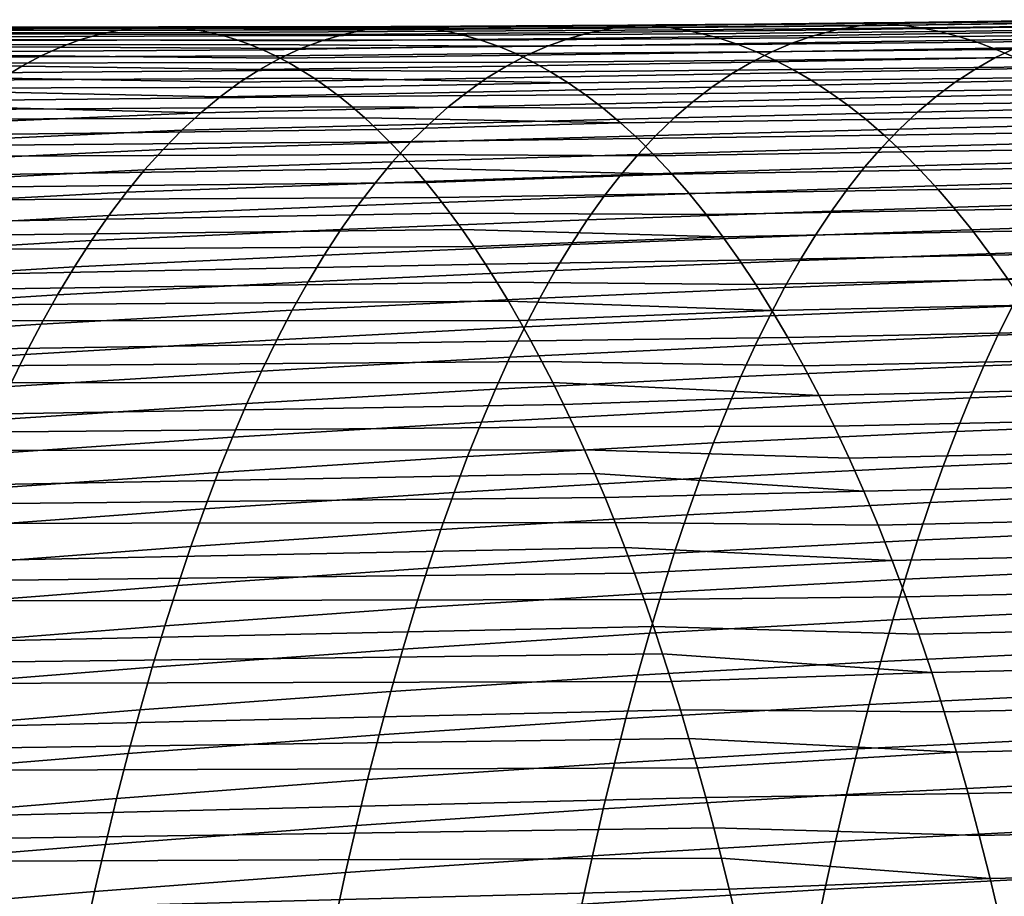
# Model space of a CAD drawing. Header units: metres. Extents: x -248 to 28, y -28 to 28.
# Tile 174 of 256: x -82.58 to -74.93, y 9.14 to 15.96. Entities that reach past the tile are written whole.
import ezdxf

# ---------------------------------------------------------------- set-up
doc = ezdxf.new("R2010")
doc.units = ezdxf.units.M
doc.layers.add('solid_10_061_053_XXX', color=7, linetype='CONTINUOUS')

msp = doc.modelspace()

# ---------------------------------------------------------------- linework, layer by layer
at = {"layer": 'solid_10_061_053_XXX'}
for points in [[(-79.733093, 15.896791, 105.295486), (-79.594521, 15.903675, 105.752968), (-77.860596, 15.913427, 105.121391), (-77.802017, 15.908739, 104.599373)], [(-77.699394, 15.909278, 105.445717), (-77.860596, 15.913427, 105.121391), (-79.594521, 15.903675, 105.752968), (-79.535912, 15.899148, 106.119469)], [(-75.880363, 15.928324, 103.903481), (-76.061989, 15.908972, 103.481583), (-77.977844, 15.888634, 104.169411), (-77.802017, 15.908739, 104.599373)], [(-77.641823, 15.915095, 105.041695), (-77.860596, 15.913427, 105.121391), (-77.699394, 15.909278, 105.445717)], [(-77.802017, 15.908739, 104.599373), (-77.860596, 15.913427, 105.121391), (-77.641823, 15.915095, 105.041695)], [(-77.802017, 15.908739, 104.599373), (-77.641823, 15.915095, 105.041695), (-76.87822, 15.921695, 104.763466), (-75.880363, 15.928324, 103.903481)], [(-75.871155, 15.926079, 104.776711), (-76.026787, 15.930475, 104.453201), (-76.87822, 15.921695, 104.763466), (-77.699394, 15.909278, 105.445717)], [(-75.72728, 15.913477, 105.105949), (-75.871155, 15.926079, 104.776711), (-77.699394, 15.909278, 105.445717), (-77.561104, 15.896743, 105.780113)], [(-76.87822, 15.921695, 104.763466), (-77.641823, 15.915095, 105.041695), (-77.699394, 15.909278, 105.445717)], [(-75.582664, 15.892677, 105.43631), (-75.72728, 15.913477, 105.105949), (-77.561104, 15.896743, 105.780113), (-77.422096, 15.875862, 106.11586)], [(-75.880363, 15.928324, 103.903481), (-76.87822, 15.921695, 104.763466), (-76.026787, 15.930475, 104.453201)], [(-74.153183, 15.936666, 102.790344), (-74.334724, 15.90496, 102.380188), (-76.238564, 15.876644, 103.065331), (-76.061989, 15.908972, 103.481583)], [(-73.965523, 15.955507, 103.207024), (-74.153183, 15.936666, 102.790344), (-76.061989, 15.908972, 103.481583), (-75.880363, 15.928324, 103.903481)], [(-75.70816, 15.934149, 104.337082), (-76.026787, 15.930475, 104.453201), (-75.871155, 15.926079, 104.776711)], [(-75.880363, 15.928324, 103.903481), (-76.026787, 15.930475, 104.453201), (-75.70816, 15.934149, 104.337082)], [(-75.880363, 15.928324, 103.903481), (-75.70816, 15.934149, 104.337082), (-74.211876, 15.954226, 103.791725), (-73.965523, 15.955507, 103.207024)], [(-74.049232, 15.949583, 104.111755), (-74.211876, 15.954226, 103.791725), (-75.70816, 15.934149, 104.337082), (-75.871155, 15.926079, 104.776711)], [(-73.899773, 15.936729, 104.43766), (-74.049232, 15.949583, 104.111755), (-75.871155, 15.926079, 104.776711), (-75.72728, 15.913477, 105.105949)], [(-73.749596, 15.915753, 104.764381), (-73.899773, 15.936729, 104.43766), (-75.72728, 15.913477, 105.105949), (-75.582664, 15.892677, 105.43631)], [(-73.598747, 15.88653, 105.091942), (-73.749596, 15.915753, 104.764381), (-75.582664, 15.892677, 105.43631), (-75.437363, 15.863547, 105.767761)], [(-82.418991, 15.674164, 103.945702), (-104.834396, 15.737211, 112.531197), (-104.525848, 15.841155, 113.378906), (-82.268204, 15.742877, 104.359978)], [(-82.116829, 15.799253, 104.775879), (-104.525848, 15.841155, 113.378906), (-104.215805, 15.893425, 114.230759), (-81.964973, 15.843222, 105.1931)], [(-82.116829, 15.799253, 104.775879), (-82.268204, 15.742877, 104.359978), (-104.525848, 15.841155, 113.378906)], [(-81.812759, 15.874717, 105.611313), (-104.215805, 15.893425, 114.230759), (-103.905251, 15.893462, 115.084007), (-81.660286, 15.893667, 106.03022)], [(-81.812759, 15.874717, 105.611313), (-81.964973, 15.843222, 105.1931), (-104.215805, 15.893425, 114.230759)], [(-81.507683, 15.9, 106.449493), (-81.660286, 15.893667, 106.03022), (-103.905251, 15.893462, 115.084007)], [(-81.405998, 15.897187, 106.728867), (-81.507683, 15.9, 106.449493), (-103.905251, 15.893462, 115.084007)], [(-81.405998, 15.897187, 106.728867), (-103.905251, 15.893462, 115.084007), (-103.595192, 15.841263, 115.935883), (-81.304344, 15.888761, 107.008163)], [(-81.202759, 15.874742, 107.28727), (-81.304344, 15.888761, 107.008163), (-103.595192, 15.841263, 115.935883)], [(-81.101265, 15.855147, 107.566116), (-81.202759, 15.874742, 107.28727), (-103.595192, 15.841263, 115.935883)], [(-81.101265, 15.855147, 107.566116), (-103.595192, 15.841263, 115.935883), (-103.286636, 15.737385, 116.78363), (-80.999916, 15.83, 107.844574)], [(-80.23671, 15.792418, 103.984436), (-82.116829, 15.799253, 104.775879), (-81.964973, 15.843222, 105.1931), (-80.071365, 15.840827, 104.417572)], [(-80.071365, 15.840827, 104.417572), (-81.964973, 15.843222, 105.1931), (-81.812759, 15.874717, 105.611313), (-79.903503, 15.875708, 104.854568)], [(-79.903503, 15.875708, 104.854568), (-81.812759, 15.874717, 105.611313), (-81.660286, 15.893667, 106.03022), (-79.733093, 15.896791, 105.295486)], [(-79.701782, 15.903274, 105.792023), (-79.733093, 15.896791, 105.295486), (-81.660286, 15.893667, 106.03022), (-81.507683, 15.9, 106.449493)], [(-79.535912, 15.899148, 106.119469), (-79.701782, 15.903274, 105.792023), (-81.507683, 15.9, 106.449493), (-81.405998, 15.897187, 106.728867)], [(-79.403122, 15.886456, 106.460884), (-79.535912, 15.899148, 106.119469), (-81.405998, 15.897187, 106.728867), (-81.304344, 15.888761, 107.008163)], [(-79.403122, 15.886456, 106.460884), (-81.304344, 15.888761, 107.008163), (-81.202759, 15.874742, 107.28727)], [(-79.403122, 15.886456, 106.460884), (-81.202759, 15.874742, 107.28727), (-81.101265, 15.855147, 107.566116), (-79.269661, 15.865194, 106.803787)], [(-79.135628, 15.835233, 107.14798), (-79.269661, 15.865194, 106.803787), (-81.101265, 15.855147, 107.566116), (-80.999916, 15.83, 107.844574)], [(-78.149811, 15.855248, 103.744225), (-78.318085, 15.808893, 103.323402), (-80.23671, 15.792418, 103.984436), (-80.071365, 15.840827, 104.417572)], [(-77.977844, 15.888634, 104.169411), (-78.149811, 15.855248, 103.744225), (-80.071365, 15.840827, 104.417572), (-79.903503, 15.875708, 104.854568)], [(-77.802017, 15.908739, 104.599373), (-77.977844, 15.888634, 104.169411), (-79.903503, 15.875708, 104.854568), (-79.733093, 15.896791, 105.295486)], [(-79.733093, 15.896791, 105.295486), (-79.701782, 15.903274, 105.792023), (-79.594521, 15.903675, 105.752968)], [(-79.594521, 15.903675, 105.752968), (-79.701782, 15.903274, 105.792023), (-79.535912, 15.899148, 106.119469)], [(-77.561104, 15.896743, 105.780113), (-77.699394, 15.909278, 105.445717), (-79.535912, 15.899148, 106.119469), (-79.403122, 15.886456, 106.460884)], [(-77.422096, 15.875862, 106.11586), (-77.561104, 15.896743, 105.780113), (-79.403122, 15.886456, 106.460884), (-79.269661, 15.865194, 106.803787)], [(-77.282433, 15.846501, 106.45285), (-77.422096, 15.875862, 106.11586), (-79.269661, 15.865194, 106.803787), (-79.135628, 15.835233, 107.14798)], [(-77.142181, 15.808525, 106.79097), (-77.282433, 15.846501, 106.45285), (-79.135628, 15.835233, 107.14798), (-79.001091, 15.796444, 107.493301)], [(-76.238564, 15.876644, 103.065331), (-76.41037, 15.831717, 102.654015), (-78.318085, 15.808893, 103.323402), (-78.149811, 15.855248, 103.744225)], [(-76.061989, 15.908972, 103.481583), (-76.238564, 15.876644, 103.065331), (-78.149811, 15.855248, 103.744225), (-77.977844, 15.888634, 104.169411)], [(-75.437363, 15.863547, 105.767761), (-75.582664, 15.892677, 105.43631), (-77.422096, 15.875862, 106.11586), (-77.282433, 15.846501, 106.45285)], [(-75.291435, 15.825954, 106.10025), (-75.437363, 15.863547, 105.767761), (-77.282433, 15.846501, 106.45285), (-77.142181, 15.808525, 106.79097)], [(-74.510536, 15.860847, 101.975586), (-74.680984, 15.804781, 101.575592), (-76.577682, 15.774564, 102.246941), (-76.41037, 15.831717, 102.654015)], [(-74.334724, 15.90496, 102.380188), (-74.510536, 15.860847, 101.975586), (-76.41037, 15.831717, 102.654015), (-76.238564, 15.876644, 103.065331)], [(-73.447273, 15.848937, 105.420364), (-73.598747, 15.88653, 105.091942), (-75.437363, 15.863547, 105.767761), (-75.291435, 15.825954, 106.10025)], [(-73.295212, 15.802852, 105.74968), (-73.447273, 15.848937, 105.420364), (-75.291435, 15.825954, 106.10025), (-75.144928, 15.779765, 106.433762)], [(-80.898743, 15.799321, 108.122543), (-80.999916, 15.83, 107.844574), (-103.286636, 15.737385, 116.78363)], [(-80.797783, 15.76313, 108.399925), (-80.898743, 15.799321, 108.122543), (-103.286636, 15.737385, 116.78363)], [(-80.797783, 15.76313, 108.399925), (-103.286636, 15.737385, 116.78363), (-102.980583, 15.582413, 117.624496), (-80.697075, 15.721449, 108.676628)], [(-80.399574, 15.730748, 103.555061), (-82.268204, 15.742877, 104.359978), (-82.116829, 15.799253, 104.775879), (-80.23671, 15.792418, 103.984436)], [(-79.001091, 15.796444, 107.493301), (-79.135628, 15.835233, 107.14798), (-80.999916, 15.83, 107.844574), (-80.898743, 15.799321, 108.122543)], [(-78.866142, 15.748698, 107.839561), (-79.001091, 15.796444, 107.493301), (-80.898743, 15.799321, 108.122543), (-80.797783, 15.76313, 108.399925)], [(-78.866142, 15.748698, 107.839561), (-80.797783, 15.76313, 108.399925), (-80.697075, 15.721449, 108.676628)], [(-78.318085, 15.808893, 103.323402), (-78.482819, 15.749883, 102.906548), (-80.399574, 15.730748, 103.555061), (-80.23671, 15.792418, 103.984436)], [(-77.001411, 15.761799, 107.130127), (-77.142181, 15.808525, 106.79097), (-79.001091, 15.796444, 107.493301), (-78.866142, 15.748698, 107.839561)], [(-76.860191, 15.706187, 107.470207), (-77.001411, 15.761799, 107.130127), (-78.866142, 15.748698, 107.839561), (-78.730858, 15.691868, 108.186584)], [(-76.577682, 15.774564, 102.246941), (-76.740776, 15.705564, 101.843407), (-78.64418, 15.678528, 102.49324), (-78.482819, 15.749883, 102.906548)], [(-76.41037, 15.831717, 102.654015), (-76.577682, 15.774564, 102.246941), (-78.482819, 15.749883, 102.906548), (-78.318085, 15.808893, 103.323402)], [(-75.144928, 15.779765, 106.433762), (-75.291435, 15.825954, 106.10025), (-77.142181, 15.808525, 106.79097), (-77.001411, 15.761799, 107.130127)], [(-74.99791, 15.724847, 106.768242), (-75.144928, 15.779765, 106.433762), (-77.001411, 15.761799, 107.130127), (-76.860191, 15.706187, 107.470207)], [(-74.680984, 15.804781, 101.575592), (-74.846458, 15.737222, 101.179268), (-76.740776, 15.705564, 101.843407), (-76.577682, 15.774564, 102.246941)], [(-73.142609, 15.748151, 106.079903), (-73.295212, 15.802852, 105.74968), (-75.144928, 15.779765, 106.433762), (-74.99791, 15.724847, 106.768242)], [(-72.957924, 15.77354, 100.500183), (-73.121124, 15.695824, 100.111244), (-75.007339, 15.658624, 100.785652), (-74.846458, 15.737222, 101.179268)], [(-82.718315, 15.499993, 103.123306), (-105.140434, 15.582175, 111.690353), (-104.834396, 15.737211, 112.531197), (-82.569069, 15.593181, 103.533371)], [(-82.418991, 15.674164, 103.945702), (-82.569069, 15.593181, 103.533371), (-104.834396, 15.737211, 112.531197)], [(-80.596649, 15.674298, 108.952553), (-80.697075, 15.721449, 108.676628), (-102.980583, 15.582413, 117.624496)], [(-80.55999, 15.656089, 103.129372), (-82.418991, 15.674164, 103.945702), (-82.268204, 15.742877, 104.359978), (-80.399574, 15.730748, 103.555061)], [(-78.866142, 15.748698, 107.839561), (-80.697075, 15.721449, 108.676628), (-80.596649, 15.674298, 108.952553), (-78.730858, 15.691868, 108.186584)], [(-78.595322, 15.625824, 108.53418), (-78.730858, 15.691868, 108.186584), (-80.596649, 15.674298, 108.952553), (-80.496536, 15.621698, 109.2276)], [(-78.482819, 15.749883, 102.906548), (-78.64418, 15.678528, 102.49324), (-80.55999, 15.656089, 103.129372), (-80.399574, 15.730748, 103.555061)], [(-76.740776, 15.705564, 101.843407), (-76.899918, 15.625091, 101.442726), (-78.802322, 15.595142, 102.083069), (-78.64418, 15.678528, 102.49324)], [(-76.718582, 15.641555, 107.811111), (-76.860191, 15.706187, 107.470207), (-78.730858, 15.691868, 108.186584), (-78.595322, 15.625824, 108.53418)], [(-74.846458, 15.737222, 101.179268), (-75.007339, 15.658624, 100.785652), (-76.899918, 15.625091, 101.442726), (-76.740776, 15.705564, 101.843407)], [(-74.850418, 15.661066, 107.103668), (-74.99791, 15.724847, 106.768242), (-76.860191, 15.706187, 107.470207), (-76.718582, 15.641555, 107.811111)], [(-73.121124, 15.695824, 100.111244), (-73.279564, 15.607792, 99.724152), (-75.16394, 15.569327, 100.394043), (-75.007339, 15.658624, 100.785652)], [(-72.98951, 15.684711, 106.411064), (-73.142609, 15.748151, 106.079903), (-74.99791, 15.724847, 106.768242), (-74.850418, 15.661066, 107.103668)], [(-80.496536, 15.621698, 109.2276), (-80.596649, 15.674298, 108.952553), (-102.980583, 15.582413, 117.624496)], [(-80.496536, 15.621698, 109.2276), (-102.980583, 15.582413, 117.624496), (-102.67804, 15.376931, 118.455727), (-80.396774, 15.563668, 109.501686)], [(-80.717987, 15.568707, 102.707283), (-82.569069, 15.593181, 103.533371), (-82.418991, 15.674164, 103.945702), (-80.55999, 15.656089, 103.129372)], [(-78.64418, 15.678528, 102.49324), (-78.802322, 15.595142, 102.083069), (-80.717987, 15.568707, 102.707283), (-80.55999, 15.656089, 103.129372)], [(-78.459618, 15.550456, 108.882149), (-78.595322, 15.625824, 108.53418), (-80.496536, 15.621698, 109.2276), (-80.396774, 15.563668, 109.501686)], [(-76.899918, 15.625091, 101.442726), (-77.055351, 15.533434, 101.04438), (-78.957375, 15.499979, 101.675766), (-78.802322, 15.595142, 102.083069)], [(-76.576691, 15.567778, 108.152687), (-76.718582, 15.641555, 107.811111), (-78.595322, 15.625824, 108.53418), (-78.459618, 15.550456, 108.882149)], [(-75.007339, 15.658624, 100.785652), (-75.16394, 15.569327, 100.394043), (-77.055351, 15.533434, 101.04438), (-76.899918, 15.625091, 101.442726)], [(-74.70256, 15.588292, 107.439934), (-74.850418, 15.661066, 107.103668), (-76.718582, 15.641555, 107.811111), (-76.576691, 15.567778, 108.152687)], [(-73.279564, 15.607792, 99.724152), (-73.433434, 15.509453, 99.338799), (-75.316414, 15.469353, 100.004387), (-75.16394, 15.569327, 100.394043)], [(-80.297409, 15.50023, 109.774712), (-80.396774, 15.563668, 109.501686), (-102.67804, 15.376931, 118.455727)], [(-80.873589, 15.468844, 102.288788), (-82.718315, 15.499993, 103.123306), (-82.569069, 15.593181, 103.533371), (-80.717987, 15.568707, 102.707283)], [(-78.802322, 15.595142, 102.083069), (-78.957375, 15.499979, 101.675766), (-80.873589, 15.468844, 102.288788), (-80.717987, 15.568707, 102.707283)], [(-78.323891, 15.465691, 109.230225), (-78.459618, 15.550456, 108.882149), (-80.396774, 15.563668, 109.501686), (-80.297409, 15.50023, 109.774712)], [(-77.055351, 15.533434, 101.04438), (-77.207161, 15.430639, 100.648399), (-79.109375, 15.393131, 101.271439), (-78.957375, 15.499979, 101.675766)], [(-76.434647, 15.484752, 108.49469), (-76.576691, 15.567778, 108.152687), (-78.459618, 15.550456, 108.882149), (-78.323891, 15.465691, 109.230225)], [(-75.16394, 15.569327, 100.394043), (-75.316414, 15.469353, 100.004387), (-77.207161, 15.430639, 100.648399), (-77.055351, 15.533434, 101.04438)], [(-74.554482, 15.506402, 107.776825), (-74.70256, 15.588292, 107.439934), (-76.576691, 15.567778, 108.152687), (-76.434647, 15.484752, 108.49469)], [(-80.198456, 15.431403, 110.04657), (-80.297409, 15.50023, 109.774712), (-102.67804, 15.376931, 118.455727)], [(-81.026756, 15.356661, 101.874077), (-82.866623, 15.39467, 102.715843), (-82.718315, 15.499993, 103.123306), (-80.873589, 15.468844, 102.288788)], [(-78.957375, 15.499979, 101.675766), (-79.109375, 15.393131, 101.271439), (-81.026756, 15.356661, 101.874077), (-80.873589, 15.468844, 102.288788)], [(-78.323891, 15.465691, 109.230225), (-80.297409, 15.50023, 109.774712), (-80.198456, 15.431403, 110.04657)], [(-78.188255, 15.371457, 109.578133), (-78.323891, 15.465691, 109.230225), (-80.198456, 15.431403, 110.04657), (-80.09996, 15.357209, 110.317177)], [(-76.292603, 15.392374, 108.836884), (-76.434647, 15.484752, 108.49469), (-78.323891, 15.465691, 109.230225), (-78.188255, 15.371457, 109.578133)], [(-75.316414, 15.469353, 100.004387), (-75.46489, 15.358663, 99.616776), (-77.355431, 15.316714, 100.254913), (-77.207161, 15.430639, 100.648399)], [(-74.406342, 15.415269, 108.114113), (-74.554482, 15.506402, 107.776825), (-76.434647, 15.484752, 108.49469), (-76.292603, 15.392374, 108.836884)], [(-73.433434, 15.509453, 99.338799), (-73.582901, 15.400744, 98.955223), (-75.46489, 15.358663, 99.616776), (-75.316414, 15.469353, 100.004387)], [(-80.198456, 15.431403, 110.04657), (-102.67804, 15.376931, 118.455727), (-102.380005, 15.121522, 119.274582), (-80.09996, 15.357209, 110.317177)], [(-81.17746, 15.232304, 101.463379), (-83.013863, 15.27728, 102.311295), (-82.866623, 15.39467, 102.715843), (-81.026756, 15.356661, 101.874077)], [(-79.109375, 15.393131, 101.271439), (-79.258339, 15.274667, 100.870255), (-81.17746, 15.232304, 101.463379), (-81.026756, 15.356661, 101.874077)], [(-77.207161, 15.430639, 100.648399), (-77.355431, 15.316714, 100.254913), (-79.258339, 15.274667, 100.870255), (-79.109375, 15.393131, 101.271439)], [(-76.150711, 15.290545, 109.179001), (-76.292603, 15.392374, 108.836884), (-78.188255, 15.371457, 109.578133), (-78.052849, 15.267684, 109.925606)], [(-74.258316, 15.314771, 108.451576), (-74.406342, 15.415269, 108.114113), (-76.292603, 15.392374, 108.836884), (-76.150711, 15.290545, 109.179001)], [(-73.582901, 15.400744, 98.955223), (-73.728134, 15.281609, 98.573441), (-75.609489, 15.23722, 99.231262), (-75.46489, 15.358663, 99.616776)], [(-80.001961, 15.277668, 110.586426), (-80.09996, 15.357209, 110.317177), (-102.380005, 15.121522, 119.274582)], [(-78.052849, 15.267684, 109.925606), (-78.188255, 15.371457, 109.578133), (-80.09996, 15.357209, 110.317177), (-80.001961, 15.277668, 110.586426)], [(-77.355431, 15.316714, 100.254913), (-77.500229, 15.191662, 99.864037), (-79.404297, 15.14465, 100.472389), (-79.258339, 15.274667, 100.870255)], [(-75.46489, 15.358663, 99.616776), (-75.609489, 15.23722, 99.231262), (-77.500229, 15.191662, 99.864037), (-77.355431, 15.316714, 100.254913)], [(-74.11055, 15.204781, 108.788979), (-74.258316, 15.314771, 108.451576), (-76.150711, 15.290545, 109.179001), (-76.009109, 15.17916, 109.520798)], [(-79.904495, 15.1928, 110.854233), (-80.001961, 15.277668, 110.586426), (-102.380005, 15.121522, 119.274582)], [(-81.17746, 15.232304, 101.463379), (-81.325661, 15.095921, 101.056931), (-83.304665, 15.006584, 101.512321), (-83.15992, 15.147894, 101.910011)], [(-81.17746, 15.232304, 101.463379), (-83.15992, 15.147894, 101.910011), (-83.013863, 15.27728, 102.311295)], [(-79.258339, 15.274667, 100.870255), (-79.404297, 15.14465, 100.472389), (-81.325661, 15.095921, 101.056931), (-81.17746, 15.232304, 101.463379)], [(-77.917793, 15.154302, 110.272377), (-78.052849, 15.267684, 109.925606), (-80.001961, 15.277668, 110.586426), (-79.904495, 15.1928, 110.854233)], [(-76.009109, 15.17916, 109.520798), (-76.150711, 15.290545, 109.179001), (-78.052849, 15.267684, 109.925606), (-77.917793, 15.154302, 110.272377)], [(-75.609489, 15.23722, 99.231262), (-75.750336, 15.10499, 98.847931), (-77.64164, 15.055489, 99.475883), (-77.500229, 15.191662, 99.864037)], [(-73.728134, 15.281609, 98.573441), (-73.869286, 15.151983, 98.193481), (-75.750336, 15.10499, 98.847931), (-75.609489, 15.23722, 99.231262)], [(-79.904495, 15.1928, 110.854233), (-102.380005, 15.121522, 119.274582), (-102.087463, 14.816764, 120.078316), (-79.807579, 15.102625, 111.120491)], [(-77.917793, 15.154302, 110.272377), (-79.904495, 15.1928, 110.854233), (-79.807579, 15.102625, 111.120491)], [(-77.783218, 15.03124, 110.618172), (-77.917793, 15.154302, 110.272377), (-79.807579, 15.102625, 111.120491), (-79.711266, 15.007162, 111.385117)], [(-77.500229, 15.191662, 99.864037), (-77.64164, 15.055489, 99.475883), (-79.547272, 15.003149, 100.078011), (-79.404297, 15.14465, 100.472389)], [(-75.86795, 15.058119, 109.86203), (-76.009109, 15.17916, 109.520798), (-77.917793, 15.154302, 110.272377), (-77.783218, 15.03124, 110.618172)], [(-73.963219, 15.085176, 109.126099), (-74.11055, 15.204781, 108.788979), (-76.009109, 15.17916, 109.520798), (-75.86795, 15.058119, 109.86203)], [(-73.869286, 15.151983, 98.193481), (-74.006538, 15.011808, 97.815369), (-75.88755, 14.961936, 98.466843), (-75.750336, 15.10499, 98.847931)], [(-79.711266, 15.007162, 111.385117), (-79.807579, 15.102625, 111.120491), (-102.087463, 14.816764, 120.078316)], [(-81.325661, 15.095921, 101.056931), (-81.471313, 14.947659, 100.654945), (-83.447983, 14.85343, 101.118576), (-83.304665, 15.006584, 101.512321)], [(-79.404297, 15.14465, 100.472389), (-79.547272, 15.003149, 100.078011), (-81.471313, 14.947659, 100.654945), (-81.325661, 15.095921, 101.056931)], [(-75.750336, 15.10499, 98.847931), (-75.88755, 14.961936, 98.466843), (-77.779732, 14.9082, 99.090584), (-77.64164, 15.055489, 99.475883)], [(-73.816483, 14.955832, 109.462708), (-73.963219, 15.085176, 109.126099), (-75.86795, 15.058119, 109.86203), (-75.727379, 14.927319, 110.202446)], [(-79.615578, 14.906427, 111.648018), (-79.711266, 15.007162, 111.385117), (-102.087463, 14.816764, 120.078316)], [(-79.547272, 15.003149, 100.078011), (-79.687279, 14.850227, 99.687294), (-81.614388, 14.787667, 100.25766), (-81.471313, 14.947659, 100.654945)], [(-77.649254, 14.898427, 110.962715), (-77.783218, 15.03124, 110.618172), (-79.711266, 15.007162, 111.385117), (-79.615578, 14.906427, 111.648018)], [(-77.64164, 15.055489, 99.475883), (-77.779732, 14.9082, 99.090584), (-79.687279, 14.850227, 99.687294), (-79.547272, 15.003149, 100.078011)], [(-75.727379, 14.927319, 110.202446), (-75.86795, 15.058119, 109.86203), (-77.783218, 15.03124, 110.618172), (-77.649254, 14.898427, 110.962715)], [(-74.006538, 15.011808, 97.815369), (-74.140045, 14.861026, 97.43914), (-76.021255, 14.808022, 98.088074), (-75.88755, 14.961936, 98.466843)], [(-81.471313, 14.947659, 100.654945), (-81.614388, 14.787667, 100.25766), (-83.589737, 14.688509, 100.729111), (-83.447983, 14.85343, 101.118576)], [(-75.88755, 14.961936, 98.466843), (-76.021255, 14.808022, 98.088074), (-77.914589, 14.749801, 98.708244), (-77.779732, 14.9082, 99.090584)], [(-75.587547, 14.786662, 110.541786), (-75.727379, 14.927319, 110.202446), (-77.649254, 14.898427, 110.962715), (-77.516029, 14.755796, 111.30574)], [(-73.670502, 14.816628, 109.798569), (-73.816483, 14.955832, 109.462708), (-75.727379, 14.927319, 110.202446), (-75.587547, 14.786662, 110.541786)], [(-79.615578, 14.906427, 111.648018), (-102.087463, 14.816764, 120.078316), (-101.801422, 14.463282, 120.864212), (-79.520554, 14.800442, 111.909096)], [(-79.687279, 14.850227, 99.687294), (-79.824348, 14.685952, 99.300407), (-81.754829, 14.616091, 99.865303), (-81.614388, 14.787667, 100.25766)], [(-77.779732, 14.9082, 99.090584), (-77.914589, 14.749801, 98.708244), (-79.824348, 14.685952, 99.300407), (-79.687279, 14.850227, 99.687294)], [(-77.516029, 14.755796, 111.30574), (-77.649254, 14.898427, 110.962715), (-79.615578, 14.906427, 111.648018), (-79.520554, 14.800442, 111.909096)], [(-74.140045, 14.861026, 97.43914), (-74.269981, 14.69957, 97.064888), (-76.151588, 14.643213, 97.711761), (-76.021255, 14.808022, 98.088074)], [(-79.426224, 14.689223, 112.168259), (-79.520554, 14.800442, 111.909096), (-101.801422, 14.463282, 120.864212)], [(-81.614388, 14.787667, 100.25766), (-81.754829, 14.616091, 99.865303), (-83.729797, 14.511932, 100.344284), (-83.589737, 14.688509, 100.729111)], [(-77.516029, 14.755796, 111.30574), (-79.520554, 14.800442, 111.909096), (-79.426224, 14.689223, 112.168259)], [(-76.021255, 14.808022, 98.088074), (-76.151588, 14.643213, 97.711761), (-78.046288, 14.580302, 98.329041), (-77.914589, 14.749801, 98.708244)], [(-75.448608, 14.63611, 110.879768), (-75.587547, 14.786662, 110.541786), (-77.516029, 14.755796, 111.30574), (-77.383675, 14.603335, 111.64695)], [(-73.525452, 14.667506, 110.1334), (-73.670502, 14.816628, 109.798569), (-75.587547, 14.786662, 110.541786), (-75.448608, 14.63611, 110.879768)], [(-79.332626, 14.572796, 112.425415), (-79.426224, 14.689223, 112.168259), (-101.801422, 14.463282, 120.864212)], [(-77.914589, 14.749801, 98.708244), (-78.046288, 14.580302, 98.329041), (-79.958496, 14.510397, 98.917549), (-79.824348, 14.685952, 99.300407)], [(-77.383675, 14.603335, 111.64695), (-77.516029, 14.755796, 111.30574), (-79.426224, 14.689223, 112.168259), (-79.332626, 14.572796, 112.425415)], [(-74.269981, 14.69957, 97.064888), (-74.396507, 14.527373, 96.692848), (-76.278679, 14.467481, 97.33815), (-76.151588, 14.643213, 97.711761)], [(-81.754829, 14.616091, 99.865303), (-81.892632, 14.433082, 99.478088), (-83.86808, 14.323878, 99.964355), (-83.729797, 14.511932, 100.344284)], [(-79.824348, 14.685952, 99.300407), (-79.958496, 14.510397, 98.917549), (-81.892632, 14.433082, 99.478088), (-81.754829, 14.616091, 99.865303)], [(-76.151588, 14.643213, 97.711761), (-76.278679, 14.467481, 97.33815), (-78.174927, 14.399725, 97.953217), (-78.046288, 14.580302, 98.329041)], [(-75.310745, 14.475691, 111.216042), (-75.448608, 14.63611, 110.879768), (-77.383675, 14.603335, 111.64695), (-77.252342, 14.441085, 111.986031)], [(-73.381531, 14.508481, 110.46685), (-73.525452, 14.667506, 110.1334), (-75.448608, 14.63611, 110.879768), (-75.310745, 14.475691, 111.216042)], [(-79.332626, 14.572796, 112.425415), (-101.801422, 14.463282, 120.864212), (-101.522789, 14.062291, 121.629761), (-79.239792, 14.451213, 112.680481)], [(-78.046288, 14.580302, 98.329041), (-78.174927, 14.399725, 97.953217), (-80.08979, 14.323643, 98.538963), (-79.958496, 14.510397, 98.917549)], [(-77.252342, 14.441085, 111.986031), (-77.383675, 14.603335, 111.64695), (-79.332626, 14.572796, 112.425415), (-79.239792, 14.451213, 112.680481)], [(-79.958496, 14.510397, 98.917549), (-80.08979, 14.323643, 98.538963), (-82.027771, 14.238797, 99.096252), (-81.892632, 14.433082, 99.478088)], [(-76.278679, 14.467481, 97.33815), (-76.402657, 14.280796, 96.967491), (-78.300606, 14.208092, 97.581032), (-78.174927, 14.399725, 97.953217)], [(-75.174126, 14.305429, 111.550278), (-75.310745, 14.475691, 111.216042), (-77.252342, 14.441085, 111.986031), (-77.122177, 14.269091, 112.322655)], [(-74.396507, 14.527373, 96.692848), (-74.519798, 14.344368, 96.323265), (-76.402657, 14.280796, 96.967491), (-76.278679, 14.467481, 97.33815)], [(-73.238945, 14.339564, 110.798576), (-73.381531, 14.508481, 110.46685), (-75.310745, 14.475691, 111.216042), (-75.174126, 14.305429, 111.550278)], [(-79.147751, 14.324535, 112.933357), (-79.239792, 14.451213, 112.680481), (-101.522789, 14.062291, 121.629761)], [(-81.892632, 14.433082, 99.478088), (-82.027771, 14.238797, 99.096252), (-84.004478, 14.124554, 99.589615), (-83.86808, 14.323878, 99.964355)], [(-78.174927, 14.399725, 97.953217), (-78.300606, 14.208092, 97.581032), (-80.218262, 14.125774, 98.164879), (-80.08979, 14.323643, 98.538963)], [(-77.122177, 14.269091, 112.322655), (-77.252342, 14.441085, 111.986031), (-79.239792, 14.451213, 112.680481), (-79.147751, 14.324535, 112.933357)], [(-79.056541, 14.192822, 113.183968), (-79.147751, 14.324535, 112.933357), (-101.522789, 14.062291, 121.629761)], [(-80.08979, 14.323643, 98.538963), (-80.218262, 14.125774, 98.164879), (-82.160255, 14.033397, 98.719994), (-82.027771, 14.238797, 99.096252)], [(-77.122177, 14.269091, 112.322655), (-79.147751, 14.324535, 112.933357), (-79.056541, 14.192822, 113.183968)], [(-74.519798, 14.344368, 96.323265), (-74.64003, 14.150485, 95.956406), (-76.523674, 14.08313, 96.600052), (-76.402657, 14.280796, 96.967491)], [(-73.097878, 14.160771, 111.12822), (-73.238945, 14.339564, 110.798576), (-75.174126, 14.305429, 111.550278), (-75.038918, 14.125357, 111.882133)], [(-82.027771, 14.238797, 99.096252), (-82.160255, 14.033397, 98.719994), (-84.138901, 13.914141, 99.220299), (-84.004478, 14.124554, 99.589615)], [(-76.993309, 14.087397, 112.656502), (-77.122177, 14.269091, 112.322655), (-79.056541, 14.192822, 113.183968), (-78.966179, 14.056132, 113.43222)], [(-76.402657, 14.280796, 96.967491), (-76.523674, 14.08313, 96.600052), (-78.423409, 14.005424, 97.212746), (-78.300606, 14.208092, 97.581032)], [(-75.038918, 14.125357, 111.882133), (-75.174126, 14.305429, 111.550278), (-77.122177, 14.269091, 112.322655), (-76.993309, 14.087397, 112.656502)], [(-79.056541, 14.192822, 113.183968), (-101.522789, 14.062291, 121.629761), (-101.252396, 13.615435, 122.37265), (-78.966179, 14.056132, 113.43222)], [(-78.300606, 14.208092, 97.581032), (-78.423409, 14.005424, 97.212746), (-80.343964, 13.916878, 97.795555), (-80.218262, 14.125774, 98.164879)], [(-72.958527, 13.972116, 111.455444), (-73.097878, 14.160771, 111.12822), (-75.038918, 14.125357, 111.882133), (-74.905304, 13.935499, 112.211266)], [(-80.218262, 14.125774, 98.164879), (-80.343964, 13.916878, 97.795555), (-82.290077, 13.817038, 98.349533), (-82.160255, 14.033397, 98.719994)], [(-76.865898, 13.896048, 112.987244), (-76.993309, 14.087397, 112.656502), (-78.966179, 14.056132, 113.43222), (-78.876709, 13.914526, 113.67804)], [(-76.523674, 14.08313, 96.600052), (-76.641853, 13.874453, 96.236099), (-78.543442, 13.791743, 96.848618), (-78.423409, 14.005424, 97.212746)], [(-74.905304, 13.935499, 112.211266), (-75.038918, 14.125357, 111.882133), (-76.993309, 14.087397, 112.656502), (-76.865898, 13.896048, 112.987244)], [(-74.64003, 14.150485, 95.956406), (-74.757362, 13.945655, 95.592514), (-76.641853, 13.874453, 96.236099), (-76.523674, 14.08313, 96.600052)], [(-78.876709, 13.914526, 113.67804), (-78.966179, 14.056132, 113.43222), (-101.252396, 13.615435, 122.37265)], [(-82.160255, 14.033397, 98.719994), (-82.290077, 13.817038, 98.349533), (-84.271248, 13.692838, 98.856674), (-84.138901, 13.914141, 99.220299)], [(-78.423409, 14.005424, 97.212746), (-78.543442, 13.791743, 96.848618), (-80.466957, 13.697037, 97.431229), (-80.343964, 13.916878, 97.795555)], [(-74.773453, 13.735886, 112.537346), (-74.905304, 13.935499, 112.211266), (-76.865898, 13.896048, 112.987244), (-76.740082, 13.695089, 113.314575)], [(-74.757362, 13.945655, 95.592514), (-74.871971, 13.72981, 95.231834), (-76.757339, 13.654736, 95.875885), (-76.641853, 13.874453, 96.236099)], [(-78.788155, 13.768061, 113.921341), (-78.876709, 13.914526, 113.67804), (-101.252396, 13.615435, 122.37265)], [(-80.343964, 13.916878, 97.795555), (-80.466957, 13.697037, 97.431229), (-82.417236, 13.589879, 97.985092), (-82.290077, 13.817038, 98.349533)], [(-76.740082, 13.695089, 113.314575), (-76.865898, 13.896048, 112.987244), (-78.876709, 13.914526, 113.67804), (-78.788155, 13.768061, 113.921341)], [(-76.641853, 13.874453, 96.236099), (-76.757339, 13.654736, 95.875885), (-78.660797, 13.567073, 96.488899), (-78.543442, 13.791743, 96.848618)], [(-82.290077, 13.817038, 98.349533), (-82.417236, 13.589879, 97.985092), (-84.401436, 13.460825, 98.498985), (-84.271248, 13.692838, 98.856674)], [(-78.543442, 13.791743, 96.848618), (-78.660797, 13.567073, 96.488899), (-80.58728, 13.466335, 97.072151), (-80.466957, 13.697037, 97.431229)], [(-72.999794, 13.793118, 94.555099), (-73.11187, 13.569053, 94.196968), (-74.984032, 13.502881, 94.874634), (-74.871971, 13.72981, 95.231834)], [(-78.700546, 13.616793, 114.162048), (-78.788155, 13.768061, 113.921341), (-101.252396, 13.615435, 122.37265)], [(-80.466957, 13.697037, 97.431229), (-80.58728, 13.466335, 97.072151), (-82.541725, 13.352079, 97.626877), (-82.417236, 13.589879, 97.985092)], [(-76.740082, 13.695089, 113.314575), (-78.788155, 13.768061, 113.921341), (-78.700546, 13.616793, 114.162048)], [(-76.615997, 13.484566, 113.638161), (-76.740082, 13.695089, 113.314575), (-78.700546, 13.616793, 114.162048), (-78.613914, 13.46078, 114.40007)], [(-74.871971, 13.72981, 95.231834), (-74.984032, 13.502881, 94.874634), (-76.870262, 13.423952, 95.519676), (-76.757339, 13.654736, 95.875885)], [(-74.643539, 13.526545, 112.860031), (-74.773453, 13.735886, 112.537346), (-76.740082, 13.695089, 113.314575), (-76.615997, 13.484566, 113.638161)], [(-76.757339, 13.654736, 95.875885), (-76.870262, 13.423952, 95.519676), (-78.775566, 13.331435, 96.133865), (-78.660797, 13.567073, 96.488899)], [(-78.700546, 13.616793, 114.162048), (-101.252396, 13.615435, 122.37265), (-100.991104, 13.124364, 123.090546), (-78.613914, 13.46078, 114.40007)], [(-82.417236, 13.589879, 97.985092), (-82.541725, 13.352079, 97.626877), (-84.529358, 13.218295, 98.147507), (-84.401436, 13.460825, 98.498985)], [(-78.660797, 13.567073, 96.488899), (-78.775566, 13.331435, 96.133865), (-80.704979, 13.224859, 96.718559), (-80.58728, 13.466335, 97.072151)], [(-73.11187, 13.569053, 94.196968), (-73.221542, 13.333916, 93.842232), (-75.093674, 13.264851, 94.521233), (-74.984032, 13.502881, 94.874634)], [(-80.58728, 13.466335, 97.072151), (-80.704979, 13.224859, 96.718559), (-82.663536, 13.103797, 97.275116), (-82.541725, 13.352079, 97.626877)], [(-76.493797, 13.264529, 113.957687), (-76.615997, 13.484566, 113.638161), (-78.613914, 13.46078, 114.40007), (-78.528282, 13.300081, 114.635338)], [(-74.984032, 13.502881, 94.874634), (-75.093674, 13.264851, 94.521233), (-76.980736, 13.182118, 95.167801), (-76.870262, 13.423952, 95.519676)], [(-74.515732, 13.307514, 113.178978), (-74.643539, 13.526545, 112.860031), (-76.615997, 13.484566, 113.638161), (-76.493797, 13.264529, 113.957687)], [(-78.528282, 13.300081, 114.635338), (-78.613914, 13.46078, 114.40007), (-100.991104, 13.124364, 123.090546)], [(-76.870262, 13.423952, 95.519676), (-76.980736, 13.182118, 95.167801), (-78.88784, 13.084894, 95.783813), (-78.775566, 13.331435, 96.133865)], [(-82.541725, 13.352079, 97.626877), (-82.663536, 13.103797, 97.275116), (-84.654938, 12.965431, 97.802498), (-84.529358, 13.218295, 98.147507)], [(-78.775566, 13.331435, 96.133865), (-78.88784, 13.084894, 95.783813), (-80.820107, 12.972727, 96.370743), (-80.704979, 13.224859, 96.718559)], [(-73.221542, 13.333916, 93.842232), (-73.328911, 13.087721, 93.491341), (-75.200981, 13.015762, 94.172066), (-75.093674, 13.264851, 94.521233)], [(-78.443687, 13.134749, 114.867767), (-78.528282, 13.300081, 114.635338), (-100.991104, 13.124364, 123.090546)], [(-76.373596, 13.035111, 114.272842), (-76.493797, 13.264529, 113.957687), (-78.528282, 13.300081, 114.635338), (-78.443687, 13.134749, 114.867767)], [(-75.093674, 13.264851, 94.521233), (-75.200981, 13.015762, 94.172066), (-77.088829, 12.929317, 94.820671), (-76.980736, 13.182118, 95.167801)], [(-74.390182, 13.078925, 113.493851), (-74.515732, 13.307514, 113.178978), (-76.493797, 13.264529, 113.957687), (-76.373596, 13.035111, 114.272842)], [(-80.704979, 13.224859, 96.718559), (-80.820107, 12.972727, 96.370743), (-82.782669, 12.845212, 96.930031), (-82.663536, 13.103797, 97.275116)], [(-76.980736, 13.182118, 95.167801), (-77.088829, 12.929317, 94.820671), (-78.997643, 12.827571, 95.439133), (-78.88784, 13.084894, 95.783813)], [(-78.443687, 13.134749, 114.867767), (-100.991104, 13.124364, 123.090546), (-100.739754, 12.590732, 123.781113), (-78.360153, 12.964843, 115.097275)], [(-78.88784, 13.084894, 95.783813), (-78.997643, 12.827571, 95.439133), (-80.932655, 12.710098, 96.02903), (-80.820107, 12.972727, 96.370743)], [(-76.373596, 13.035111, 114.272842), (-78.443687, 13.134749, 114.867767), (-78.360153, 12.964843, 115.097275)], [(-73.328911, 13.087721, 93.491341), (-73.434067, 12.830485, 93.144722), (-75.306046, 12.755669, 93.827583), (-75.200981, 13.015762, 94.172066)], [(-76.255524, 12.796479, 114.583321), (-76.373596, 13.035111, 114.272842), (-78.360153, 12.964843, 115.097275), (-78.27771, 12.790424, 115.323776)], [(-75.200981, 13.015762, 94.172066), (-75.306046, 12.755669, 93.827583), (-77.194603, 12.665637, 94.478714), (-77.088829, 12.929317, 94.820671)], [(-74.267006, 12.840956, 113.804321), (-74.390182, 13.078925, 113.493851), (-76.373596, 13.035111, 114.272842), (-76.255524, 12.796479, 114.583321)], [(-78.27771, 12.790424, 115.323776), (-78.360153, 12.964843, 115.097275), (-100.739754, 12.590732, 123.781113)], [(-80.820107, 12.972727, 96.370743), (-80.932655, 12.710098, 96.02903), (-82.899094, 12.576526, 96.591904), (-82.782669, 12.845212, 96.930031)], [(-77.088829, 12.929317, 94.820671), (-77.194603, 12.665637, 94.478714), (-79.105042, 12.55959, 95.100212), (-78.997643, 12.827571, 95.439133)], [(-78.196396, 12.611552, 115.54718), (-78.27771, 12.790424, 115.323776), (-100.739754, 12.590732, 123.781113)], [(-78.997643, 12.827571, 95.439133), (-79.105042, 12.55959, 95.100212), (-81.042664, 12.43714, 95.693764), (-80.932655, 12.710098, 96.02903)], [(-76.139687, 12.548802, 114.888817), (-76.255524, 12.796479, 114.583321), (-78.27771, 12.790424, 115.323776), (-78.196396, 12.611552, 115.54718)], [(-74.146339, 12.593783, 114.110062), (-74.267006, 12.840956, 113.804321), (-76.255524, 12.796479, 114.583321), (-76.139687, 12.548802, 114.888817)], [(-73.434067, 12.830485, 93.144722), (-73.537102, 12.562229, 92.802849), (-75.408936, 12.48462, 93.48822), (-75.306046, 12.755669, 93.827583)], [(-80.932655, 12.710098, 96.02903), (-81.042664, 12.43714, 95.693764), (-83.012794, 12.297947, 96.260986), (-82.899094, 12.576526, 96.591904)], [(-75.306046, 12.755669, 93.827583), (-75.408936, 12.48462, 93.48822), (-77.298126, 12.391163, 94.142349), (-77.194603, 12.665637, 94.478714)], [(-77.194603, 12.665637, 94.478714), (-77.298126, 12.391163, 94.142349), (-79.21006, 12.281078, 94.767441), (-79.105042, 12.55959, 95.100212)], [(-78.196396, 12.611552, 115.54718), (-100.739754, 12.590732, 123.781113), (-100.499207, 12.016205, 124.442024), (-78.116241, 12.428287, 115.767418)], [(-79.105042, 12.55959, 95.100212), (-79.21006, 12.281078, 94.767441), (-81.150139, 12.154018, 95.365273), (-81.042664, 12.43714, 95.693764)], [(-76.026199, 12.292249, 115.189018), (-76.139687, 12.548802, 114.888817), (-78.196396, 12.611552, 115.54718), (-78.116241, 12.428287, 115.767418)], [(-74.02832, 12.337586, 114.410721), (-74.146339, 12.593783, 114.110062), (-76.139687, 12.548802, 114.888817), (-76.026199, 12.292249, 115.189018)], [(-73.537102, 12.562229, 92.802849), (-73.638107, 12.282969, 92.466148), (-75.509735, 12.202669, 93.154419), (-75.408936, 12.48462, 93.48822)], [(-75.408936, 12.48462, 93.48822), (-75.509735, 12.202669, 93.154419), (-77.399467, 12.105983, 93.812004), (-77.298126, 12.391163, 94.142349)], [(-78.03727, 12.240689, 115.98439), (-78.116241, 12.428287, 115.767418), (-100.499207, 12.016205, 124.442024)], [(-81.042664, 12.43714, 95.693764), (-81.150139, 12.154018, 95.365273), (-83.123756, 12.009681, 95.937561), (-83.012794, 12.297947, 96.260986)], [(-76.026199, 12.292249, 115.189018), (-78.116241, 12.428287, 115.767418), (-78.03727, 12.240689, 115.98439)], [(-77.298126, 12.391163, 94.142349), (-77.399467, 12.105983, 93.812004), (-79.312759, 11.992161, 94.441208), (-79.21006, 12.281078, 94.767441)], [(-73.913071, 12.072543, 114.705978), (-74.02832, 12.337586, 114.410721), (-76.026199, 12.292249, 115.189018), (-75.915192, 12.026988, 115.483627)], [(-77.959511, 12.04882, 116.198021), (-78.03727, 12.240689, 115.98439), (-100.499207, 12.016205, 124.442024)], [(-79.21006, 12.281078, 94.767441), (-79.312759, 11.992161, 94.441208), (-81.255089, 11.860896, 95.0439), (-81.150139, 12.154018, 95.365273)], [(-75.915192, 12.026988, 115.483627), (-76.026199, 12.292249, 115.189018), (-78.03727, 12.240689, 115.98439), (-77.959511, 12.04882, 116.198021)], [(-73.638107, 12.282969, 92.466148), (-73.737183, 11.992726, 92.135078), (-75.608536, 11.909865, 92.82663), (-75.509735, 12.202669, 93.154419)], [(-75.509735, 12.202669, 93.154419), (-75.608536, 11.909865, 92.82663), (-77.498688, 11.810183, 93.488098), (-77.399467, 12.105983, 93.812004)], [(-81.150139, 12.154018, 95.365273), (-81.255089, 11.860896, 95.0439), (-83.231949, 11.711933, 95.62188), (-83.123756, 12.009681, 95.937561)], [(-77.399467, 12.105983, 93.812004), (-77.498688, 11.810183, 93.488098), (-79.41317, 11.692962, 94.12191), (-79.312759, 11.992161, 94.441208)], [(-77.959511, 12.04882, 116.198021), (-100.499207, 12.016205, 124.442024), (-100.270309, 11.402461, 125.070908), (-77.883003, 11.852737, 116.408218)], [(-75.80677, 11.753189, 115.772339), (-75.915192, 12.026988, 115.483627), (-77.959511, 12.04882, 116.198021), (-77.883003, 11.852737, 116.408218)], [(-73.80072, 11.798832, 114.995499), (-73.913071, 12.072543, 114.705978), (-75.915192, 12.026988, 115.483627), (-75.80677, 11.753189, 115.772339)], [(-79.312759, 11.992161, 94.441208), (-79.41317, 11.692962, 94.12191), (-81.357536, 11.55794, 94.729988), (-81.255089, 11.860896, 95.0439)], [(-73.737183, 11.992726, 92.135078), (-73.834404, 11.691521, 91.810089), (-75.705414, 11.606264, 92.505287), (-75.608536, 11.909865, 92.82663)], [(-81.255089, 11.860896, 95.0439), (-81.357536, 11.55794, 94.729988), (-83.337357, 11.404912, 95.314224), (-83.231949, 11.711933, 95.62188)], [(-75.608536, 11.909865, 92.82663), (-75.705414, 11.606264, 92.505287), (-77.595856, 11.503854, 93.171066), (-77.498688, 11.810183, 93.488098)], [(-77.807777, 11.652506, 116.614914), (-77.883003, 11.852737, 116.408218), (-100.270309, 11.402461, 125.070908)], [(-77.498688, 11.810183, 93.488098), (-77.595856, 11.503854, 93.171066), (-79.511345, 11.383609, 93.809914), (-79.41317, 11.692962, 94.12191)], [(-75.80677, 11.753189, 115.772339), (-77.883003, 11.852737, 116.408218), (-77.807777, 11.652506, 116.614914)], [(-73.691406, 11.51663, 115.278946), (-73.80072, 11.798832, 114.995499), (-75.80677, 11.753189, 115.772339), (-75.70105, 11.471021, 116.054832)], [(-75.70105, 11.471021, 116.054832), (-75.80677, 11.753189, 115.772339), (-77.807777, 11.652506, 116.614914), (-77.733856, 11.448181, 116.818016)], [(-77.733856, 11.448181, 116.818016), (-77.807777, 11.652506, 116.614914), (-100.270309, 11.402461, 125.070908)], [(-79.41317, 11.692962, 94.12191), (-79.511345, 11.383609, 93.809914), (-81.457504, 11.245317, 94.423859), (-81.357536, 11.55794, 94.729988)], [(-73.834404, 11.691521, 91.810089), (-73.929817, 11.379466, 91.491608), (-75.800392, 11.292001, 92.190819), (-75.705414, 11.606264, 92.505287)], [(-81.357536, 11.55794, 94.729988), (-81.457504, 11.245317, 94.423859), (-83.439957, 11.088822, 95.014847), (-83.337357, 11.404912, 95.314224)], [(-75.705414, 11.606264, 92.505287), (-75.800392, 11.292001, 92.190819), (-77.690994, 11.187155, 92.86129), (-77.595856, 11.503854, 93.171066)], [(-77.595856, 11.503854, 93.171066), (-77.690994, 11.187155, 92.86129), (-79.607292, 11.064285, 93.5056), (-79.511345, 11.383609, 93.809914)], [(-73.585243, 11.226132, 115.556007), (-73.691406, 11.51663, 115.278946), (-75.70105, 11.471021, 116.054832), (-75.598145, 11.180667, 116.330833)], [(-77.733856, 11.448181, 116.818016), (-100.270309, 11.402461, 125.070908), (-100.053902, 10.75124, 125.665482), (-77.66127, 11.239826, 117.017441)], [(-75.598145, 11.180667, 116.330833), (-75.70105, 11.471021, 116.054832), (-77.733856, 11.448181, 116.818016), (-77.66127, 11.239826, 117.017441)], [(-79.511345, 11.383609, 93.809914), (-79.607292, 11.064285, 93.5056), (-81.55497, 10.923232, 94.125832), (-81.457504, 11.245317, 94.423859)], [(-73.929817, 11.379466, 91.491608), (-74.023399, 11.056762, 91.180069), (-75.893463, 10.967294, 91.883636), (-75.800392, 11.292001, 92.190819)], [(-75.800392, 11.292001, 92.190819), (-75.893463, 10.967294, 91.883636), (-77.784088, 10.860315, 92.559158), (-77.690994, 11.187155, 92.86129)], [(-77.59005, 11.027508, 117.213104), (-77.66127, 11.239826, 117.017441), (-100.053902, 10.75124, 125.665482)], [(-81.457504, 11.245317, 94.423859), (-81.55497, 10.923232, 94.125832), (-83.539726, 10.763889, 94.723999), (-83.439957, 11.088822, 95.014847)], [(-77.690994, 11.187155, 92.86129), (-77.784088, 10.860315, 92.559158), (-79.700989, 10.73523, 93.209297), (-79.607292, 11.064285, 93.5056)], [(-75.498146, 10.882369, 116.60009), (-75.598145, 11.180667, 116.330833), (-77.66127, 11.239826, 117.017441), (-77.59005, 11.027508, 117.213104)], [(-73.482346, 10.927593, 115.826424), (-73.585243, 11.226132, 115.556007), (-75.598145, 11.180667, 116.330833), (-75.498146, 10.882369, 116.60009)], [(-77.520218, 10.811307, 117.404961), (-77.59005, 11.027508, 117.213104), (-100.053902, 10.75124, 125.665482)], [(-79.607292, 11.064285, 93.5056), (-79.700989, 10.73523, 93.209297), (-81.649918, 10.591928, 93.836174), (-81.55497, 10.923232, 94.125832)], [(-75.498146, 10.882369, 116.60009), (-77.59005, 11.027508, 117.213104), (-77.520218, 10.811307, 117.404961)], [(-74.023399, 11.056762, 91.180069), (-74.115128, 10.723615, 90.875893), (-75.984612, 10.632361, 91.584137), (-75.893463, 10.967294, 91.883636)], [(-75.893463, 10.967294, 91.883636), (-75.984612, 10.632361, 91.584137), (-77.875114, 10.523568, 92.265045), (-77.784088, 10.860315, 92.559158)], [(-81.55497, 10.923232, 94.125832), (-81.649918, 10.591928, 93.836174), (-83.63662, 10.430355, 94.441887), (-83.539726, 10.763889, 94.723999)], [(-75.401154, 10.576384, 116.862373), (-75.498146, 10.882369, 116.60009), (-77.520218, 10.811307, 117.404961), (-77.451797, 10.591313, 117.592949)], [(-73.382805, 10.621285, 116.089966), (-73.482346, 10.927593, 115.826424), (-75.498146, 10.882369, 116.60009), (-75.401154, 10.576384, 116.862373)], [(-77.520218, 10.811307, 117.404961), (-100.053902, 10.75124, 125.665482), (-99.850647, 10.064775, 126.223938), (-77.451797, 10.591313, 117.592949)], [(-77.784088, 10.860315, 92.559158), (-77.875114, 10.523568, 92.265045), (-79.792419, 10.396684, 92.921333), (-79.700989, 10.73523, 93.209297)], [(-79.700989, 10.73523, 93.209297), (-79.792419, 10.396684, 92.921333), (-81.742325, 10.251648, 93.555183), (-81.649918, 10.591928, 93.836174)], [(-74.115128, 10.723615, 90.875893), (-74.204987, 10.380228, 90.579506), (-76.073807, 10.287425, 91.292732), (-75.984612, 10.632361, 91.584137)], [(-77.384804, 10.367614, 117.777023), (-77.451797, 10.591313, 117.592949), (-99.850647, 10.064775, 126.223938)], [(-81.649918, 10.591928, 93.836174), (-81.742325, 10.251648, 93.555183), (-83.730621, 10.088462, 94.168716), (-83.63662, 10.430355, 94.441887)], [(-75.984612, 10.632361, 91.584137), (-76.073807, 10.287425, 91.292732), (-77.964058, 10.177146, 91.979332), (-77.875114, 10.523568, 92.265045)], [(-75.307251, 10.262967, 117.117455), (-75.401154, 10.576384, 116.862373), (-77.451797, 10.591313, 117.592949), (-77.384804, 10.367614, 117.777023)], [(-73.28672, 10.307479, 116.34639), (-73.382805, 10.621285, 116.089966), (-75.401154, 10.576384, 116.862373), (-75.307251, 10.262967, 117.117455)], [(-77.875114, 10.523568, 92.265045), (-77.964058, 10.177146, 91.979332), (-79.881569, 10.048885, 92.642052), (-79.792419, 10.396684, 92.921333)], [(-77.319252, 10.140293, 117.957115), (-77.384804, 10.367614, 117.777023), (-99.850647, 10.064775, 126.223938)], [(-79.792419, 10.396684, 92.921333), (-79.881569, 10.048885, 92.642052), (-81.832161, 9.902637, 93.283119), (-81.742325, 10.251648, 93.555183)], [(-75.307251, 10.262967, 117.117455), (-77.384804, 10.367614, 117.777023), (-77.319252, 10.140293, 117.957115)], [(-74.204987, 10.380228, 90.579506), (-74.292953, 10.026809, 90.291336), (-76.161034, 9.932706, 91.009827), (-76.073807, 10.287425, 91.292732)], [(-81.742325, 10.251648, 93.555183), (-81.832161, 9.902637, 93.283119), (-83.821678, 9.738454, 93.904701), (-83.730621, 10.088462, 94.168716)], [(-76.073807, 10.287425, 91.292732), (-76.161034, 9.932706, 91.009827), (-78.050903, 9.821281, 91.702377), (-77.964058, 10.177146, 91.979332)], [(-75.21653, 9.942376, 117.365112), (-75.307251, 10.262967, 117.117455), (-77.319252, 10.140293, 117.957115), (-77.255173, 9.909438, 118.133186)], [(-73.194191, 9.986445, 116.595467), (-73.28672, 10.307479, 116.34639), (-75.307251, 10.262967, 117.117455), (-75.21653, 9.942376, 117.365112)], [(-77.964058, 10.177146, 91.979332), (-78.050903, 9.821281, 91.702377), (-79.968399, 9.692079, 92.371773), (-79.881569, 10.048885, 92.642052)], [(-77.319252, 10.140293, 117.957115), (-99.850647, 10.064775, 126.223938), (-99.661095, 9.345551, 126.744713), (-77.255173, 9.909438, 118.133186)], [(-79.881569, 10.048885, 92.642052), (-79.968399, 9.692079, 92.371773), (-81.919395, 9.545141, 93.020271), (-81.832161, 9.902637, 93.283119)], [(-74.292953, 10.026809, 90.291336), (-74.379013, 9.663561, 90.01181), (-76.246284, 9.568424, 90.735832), (-76.161034, 9.932706, 91.009827)], [(-73.105316, 9.658456, 116.83696), (-73.194191, 9.986445, 116.595467), (-75.21653, 9.942376, 117.365112), (-75.129082, 9.614868, 117.60511)], [(-77.192574, 9.675135, 118.305176), (-77.255173, 9.909438, 118.133186), (-99.661095, 9.345551, 126.744713)], [(-81.832161, 9.902637, 93.283119), (-81.919395, 9.545141, 93.020271), (-83.909767, 9.380572, 93.650055), (-83.821678, 9.738454, 93.904701)], [(-76.161034, 9.932706, 91.009827), (-76.246284, 9.568424, 90.735832), (-78.135628, 9.456207, 91.43457), (-78.050903, 9.821281, 91.702377)], [(-75.129082, 9.614868, 117.60511), (-75.21653, 9.942376, 117.365112), (-77.255173, 9.909438, 118.133186), (-77.192574, 9.675135, 118.305176)], [(-78.050903, 9.821281, 91.702377), (-78.135628, 9.456207, 91.43457), (-80.05291, 9.326502, 92.11084), (-79.968399, 9.692079, 92.371773)], [(-77.131477, 9.437463, 118.473038), (-77.192574, 9.675135, 118.305176), (-99.661095, 9.345551, 126.744713)], [(-79.968399, 9.692079, 92.371773), (-80.05291, 9.326502, 92.11084), (-82.004013, 9.179402, 92.766907), (-81.919395, 9.545141, 93.020271)], [(-75.044998, 9.280698, 117.837219), (-75.129082, 9.614868, 117.60511), (-77.192574, 9.675135, 118.305176), (-77.131477, 9.437463, 118.473038)], [(-74.379013, 9.663561, 90.01181), (-74.463127, 9.290689, 89.741341), (-76.329521, 9.194799, 90.471146), (-76.246284, 9.568424, 90.735832)], [(-73.020187, 9.323781, 117.070633), (-73.105316, 9.658456, 116.83696), (-75.129082, 9.614868, 117.60511), (-75.044998, 9.280698, 117.837219)], [(-76.246284, 9.568424, 90.735832), (-76.329521, 9.194799, 90.471146), (-78.218208, 9.082155, 91.176277), (-78.135628, 9.456207, 91.43457)], [(-81.919395, 9.545141, 93.020271), (-82.004013, 9.179402, 92.766907), (-83.994843, 9.01506, 93.404991), (-83.909767, 9.380572, 93.650055)], [(-77.131477, 9.437463, 118.473038), (-99.661095, 9.345551, 126.744713), (-99.485832, 8.596058, 127.226257), (-77.071899, 9.19651, 118.636711)], [(-78.135628, 9.456207, 91.43457), (-78.218208, 9.082155, 91.176277), (-80.135063, 8.952396, 91.859573), (-80.05291, 9.326502, 92.11084)], [(-75.044998, 9.280698, 117.837219), (-77.131477, 9.437463, 118.473038), (-77.071899, 9.19651, 118.636711)], [(-80.05291, 9.326502, 92.11084), (-80.135063, 8.952396, 91.859573), (-82.085983, 8.805666, 92.523315), (-82.004013, 9.179402, 92.766907)], [(-74.964355, 8.940124, 118.061211), (-75.044998, 9.280698, 117.837219), (-77.071899, 9.19651, 118.636711), (-77.01387, 8.95236, 118.796158)], [(-74.463127, 9.290689, 89.741341), (-74.545235, 8.908403, 89.480331), (-76.41069, 8.812061, 90.216133), (-76.329521, 9.194799, 90.471146)], [(-72.938911, 8.982694, 117.296249), (-73.020187, 9.323781, 117.070633), (-75.044998, 9.280698, 117.837219), (-74.964355, 8.940124, 118.061211)], [(-77.01387, 8.95236, 118.796158), (-77.071899, 9.19651, 118.636711), (-99.485832, 8.596058, 127.226257)], [(-76.329521, 9.194799, 90.471146), (-76.41069, 8.812061, 90.216133), (-78.298584, 8.699369, 90.927834), (-78.218208, 9.082155, 91.176277)], [(-82.004013, 9.179402, 92.766907), (-82.085983, 8.805666, 92.523315), (-84.076881, 8.64216, 93.169708), (-83.994843, 9.01506, 93.404991)]]:
    msp.add_3dface(points, dxfattribs=at)

doc.saveas('drawing.dxf')
